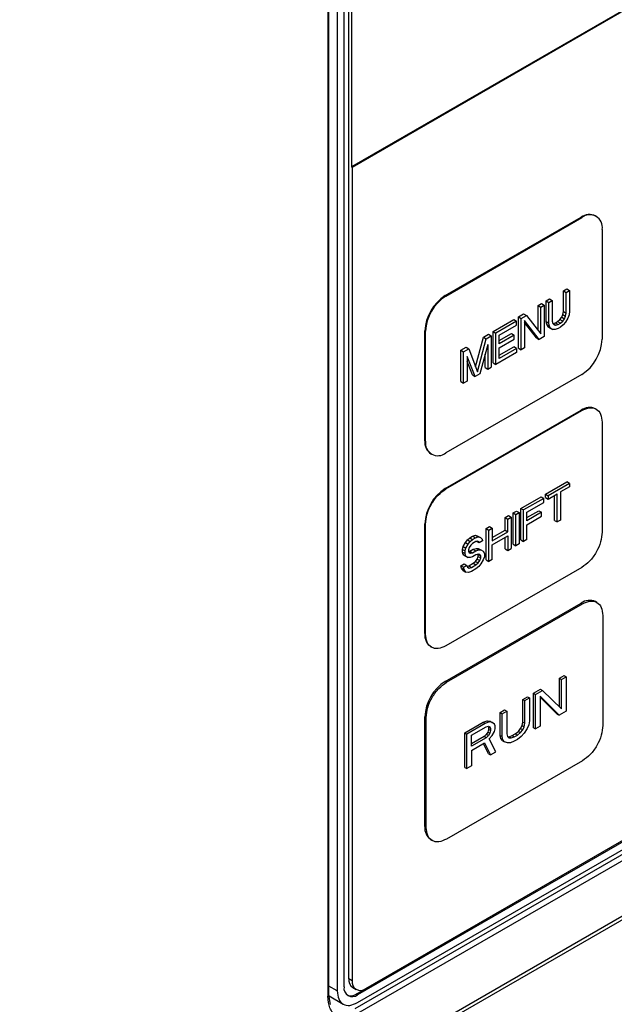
# Model space of a CAD drawing. Header units: millimetres. Extents: x 0 to 423, y 0 to 297.
# Tile 16 of 32: x 375 to 391, y 93 to 118. Entities that reach past the tile are written whole.
import ezdxf

# ---------------------------------------------------------------- set-up
doc = ezdxf.new("R2010")
doc.units = ezdxf.units.MM
doc.layers.add('实线', color=2, linetype='Continuous', lineweight=25)

msp = doc.modelspace()

# ---------------------------------------------------------------- linework, layer by layer
at = {"layer": '实线', "color": 2, "linetype": 'Continuous', "lineweight": 25, "true_color": 0xffff00}
for p, q in [((383.6283, 132.5287), (383.6283, 92.9265)), ((383.8051, 93.0286), (383.8051, 132.6308)), ((383.9288, 93.2429), (383.9288, 132.5593)), ((383.9995, 132.5185), (383.9995, 114.3709)), ((383.382, 132.3866), (383.382, 92.7843)), ((383.4113, 92.8252), (383.4113, 132.4274)), ((393.2961, 119.7377), (383.9995, 114.3709)), ((393.3138, 119.7275), (384.0172, 114.3607)), ((383.9995, 114.3709), (384.0172, 114.3607)), ((384.0172, 114.3607), (384.0172, 93.1919)), ((386.439, 111.0228), (389.9746, 113.0639)), ((386.4567, 111.0126), (389.9923, 113.0537)), ((389.9746, 113.0639), (389.9923, 113.0537)), ((390.3672, 113.0908), (390.3495, 113.101)), ((390.5226, 112.7474), (390.5226, 109.8895)), ((386.4567, 111.0126), (386.439, 111.0228)), ((389.5134, 111.1441), (389.6033, 111.1961)), ((389.5134, 110.6056), (389.5134, 111.1441)), ((389.5134, 111.1441), (389.5841, 111.1033)), ((389.5841, 111.1033), (389.6741, 111.1552)), ((389.5841, 110.5648), (389.5841, 111.1033)), ((389.6033, 111.1961), (389.6741, 111.1552)), ((389.6741, 111.1552), (389.6741, 110.6167)), ((388.854, 110.7635), (388.9439, 110.8154)), ((388.854, 110.118), (388.854, 110.7635)), ((388.854, 110.7635), (388.9247, 110.7226)), ((388.9247, 110.7226), (389.0146, 110.7745)), ((388.9247, 110.0277), (388.9247, 110.7226)), ((388.9439, 110.8154), (389.0146, 110.7745)), ((389.0146, 110.7745), (389.0146, 109.958)), ((389.0638, 110.8846), (389.1537, 110.9365)), ((389.0638, 110.346), (389.0638, 110.8846)), ((389.0638, 110.8846), (389.1345, 110.8438)), ((389.1345, 110.8438), (389.2244, 110.8957)), ((389.1345, 110.3052), (389.1345, 110.8438)), ((389.1537, 110.9365), (389.2244, 110.8957)), ((389.2244, 110.8957), (389.2244, 110.3571)), ((388.3444, 110.4693), (388.4793, 110.5471)), ((388.3444, 109.6527), (388.3444, 110.4693)), ((388.3444, 110.4693), (388.4151, 110.4285)), ((388.4151, 110.4285), (388.55, 110.5063)), ((388.4793, 110.5471), (388.55, 110.5063)), ((388.55, 110.5063), (388.9247, 110.0277)), ((389.4235, 110.3973), (389.4685, 110.458)), ((389.4685, 110.458), (389.4984, 110.5274)), ((389.4685, 110.458), (389.5392, 110.4172)), ((389.4984, 110.5274), (389.5134, 110.6056)), ((389.4984, 110.5274), (389.5691, 110.4866)), ((389.5134, 110.6056), (389.5841, 110.5648)), ((389.5392, 110.4172), (389.5691, 110.4866)), ((389.5691, 110.4866), (389.5841, 110.5648)), ((389.6591, 110.5212), (389.6291, 110.4344)), ((389.6741, 110.6167), (389.6591, 110.5212)), ((387.6849, 110.0886), (388.2245, 110.4001)), ((388.2952, 110.3592), (387.7556, 110.0478)), ((387.8456, 109.9954), (388.2952, 110.255)), ((388.2245, 110.4001), (388.2952, 110.3592)), ((388.2952, 110.255), (388.2952, 110.3592)), ((388.4151, 109.6119), (388.4151, 110.4285)), ((388.8797, 109.8801), (388.505, 110.3761)), ((388.505, 110.3761), (388.505, 109.6638)), ((388.809, 109.921), (388.505, 110.3233)), ((389.0788, 110.2678), (389.0638, 110.346)), ((389.0638, 110.346), (389.1345, 110.3052)), ((389.1088, 110.2156), (389.0788, 110.2678)), ((389.0788, 110.2678), (389.1495, 110.227)), ((389.1687, 110.1807), (389.1088, 110.2156)), ((389.1088, 110.2156), (389.1795, 110.1748)), ((389.1495, 110.227), (389.1345, 110.3052)), ((389.1795, 110.1748), (389.1495, 110.227)), ((389.2244, 110.3571), (389.2394, 110.2963)), ((389.2394, 110.2963), (389.2694, 110.2614)), ((389.2414, 110.2939), (389.2436, 110.2935)), ((389.2436, 110.2935), (389.3036, 110.3107)), ((389.2436, 110.2935), (389.3143, 110.2527)), ((389.2694, 110.2614), (389.3143, 110.2527)), ((389.3036, 110.3107), (389.3635, 110.3453)), ((389.3036, 110.3107), (389.3743, 110.2699)), ((389.3143, 110.2527), (389.3743, 110.2699)), ((389.3635, 110.3453), (389.4235, 110.3973)), ((389.3635, 110.3453), (389.4343, 110.3045)), ((389.3743, 110.2699), (389.4343, 110.3045)), ((389.4235, 110.3973), (389.4942, 110.3565)), ((389.4343, 110.3045), (389.4942, 110.3565)), ((389.5092, 110.2609), (389.4343, 110.2003)), ((389.4942, 110.3565), (389.5392, 110.4172)), ((389.5691, 110.3303), (389.5092, 110.2609)), ((389.6291, 110.4344), (389.5691, 110.3303)), ((385.9087, 107.2464), (385.9087, 110.1043)), ((385.9087, 110.1043), (385.9264, 110.0941)), ((385.9264, 107.2362), (385.9264, 110.0941)), ((387.4301, 109.9415), (387.565, 110.0194)), ((387.5009, 109.9007), (387.6357, 109.9785)), ((387.565, 110.0194), (387.6357, 109.9785)), ((387.6357, 109.9785), (387.6357, 109.162)), ((387.6849, 109.272), (387.6849, 110.0886)), ((387.6849, 110.0886), (387.7556, 110.0478)), ((387.7556, 109.2312), (387.7556, 110.0478)), ((387.8456, 109.8512), (388.1645, 110.0354)), ((387.8456, 109.7696), (387.8456, 109.9954)), ((388.2352, 109.9945), (387.8456, 109.7696)), ((388.1645, 110.0354), (388.2352, 109.9945)), ((388.2352, 109.8903), (388.2352, 109.9945)), ((389.0146, 109.958), (388.8797, 109.8801)), ((389.1687, 110.1807), (389.2394, 110.1399)), ((389.2394, 110.1399), (389.1795, 110.1748)), ((389.2994, 110.1398), (389.2394, 110.1399)), ((389.3743, 110.1657), (389.2994, 110.1398)), ((389.4343, 110.2003), (389.3743, 110.1657)), ((387.2281, 109.1691), (387.4301, 109.9415)), ((387.276, 109.0412), (387.5009, 109.9007)), ((387.5458, 109.7529), (387.336, 108.989)), ((387.4301, 109.9415), (387.5009, 109.9007)), ((387.5458, 109.7529), (387.5458, 109.1101)), ((387.8456, 109.6653), (388.2352, 109.8903)), ((388.809, 109.921), (388.8797, 109.8801)), ((386.8456, 109.6041), (386.9805, 109.6819)), ((386.8456, 108.7875), (386.8456, 109.6041)), ((386.8456, 109.6041), (386.9163, 109.5632)), ((386.9163, 109.5632), (387.0512, 109.6411)), ((386.9163, 108.7467), (386.9163, 109.5632)), ((386.9805, 109.6819), (387.0512, 109.6411)), ((387.2161, 108.9197), (387.0063, 109.4414)), ((387.0063, 109.4414), (387.0063, 108.7986)), ((387.0512, 109.6411), (387.276, 109.0412)), ((387.4751, 109.1509), (387.4751, 109.4955)), ((388.2952, 109.5427), (387.7556, 109.2312)), ((387.8456, 109.469), (388.2245, 109.6878)), ((387.8456, 109.3874), (387.8456, 109.6653)), ((388.2952, 109.6469), (387.8456, 109.3874)), ((388.2952, 109.6469), (388.2245, 109.6878)), ((388.2952, 109.6469), (388.2952, 109.5427)), ((388.3444, 109.6527), (388.4151, 109.6119)), ((388.505, 109.6638), (388.4151, 109.6119)), ((387.1454, 108.9606), (387.0063, 109.3064)), ((387.6849, 109.272), (387.7556, 109.2312)), ((389.9923, 108.9709), (386.4567, 106.9299)), ((387.1454, 108.9606), (387.2161, 108.9197)), ((387.336, 108.989), (387.2161, 108.9197)), ((387.4751, 109.1509), (387.5458, 109.1101)), ((387.5458, 109.1101), (387.6357, 109.162)), ((386.8456, 108.7875), (386.9163, 108.7467)), ((387.0063, 108.7986), (386.9163, 108.7467)), ((386.439, 106.0011), (389.9746, 108.0421)), ((386.4567, 105.9909), (389.9923, 108.0319)), ((389.9746, 108.0421), (389.9923, 108.0319)), ((390.3672, 108.0691), (390.3495, 108.0793)), ((390.5226, 107.7257), (390.5226, 104.8678)), ((385.9087, 107.2464), (385.9264, 107.2362)), ((386.0641, 106.903), (386.0817, 106.8928)), ((389.0489, 105.8543), (389.6033, 106.1743)), ((389.6741, 106.1335), (389.1196, 105.8134)), ((389.6741, 106.1335), (389.6033, 106.1743)), ((389.6741, 106.1335), (389.6741, 106.0466)), ((386.4567, 105.9909), (386.439, 106.0011)), ((389.0489, 105.7674), (389.0489, 105.8543)), ((389.0489, 105.8543), (389.1196, 105.8134)), ((389.1196, 105.7266), (389.353, 105.8613)), ((389.353, 105.1317), (389.353, 105.8613)), ((389.6741, 106.0466), (389.4406, 105.9119)), ((389.4406, 105.9119), (389.4406, 105.1822)), ((388.4069, 105.4836), (388.9322, 105.7869)), ((389.0029, 105.746), (388.4776, 105.4428)), ((388.5651, 105.3891), (389.0029, 105.6418)), ((388.9322, 105.7869), (389.0029, 105.746)), ((389.0029, 105.6418), (389.0029, 105.746)), ((389.0489, 105.7674), (389.1196, 105.7266)), ((389.1196, 105.8134), (389.1196, 105.7266)), ((389.2823, 105.1725), (389.2823, 105.8205)), ((388.2026, 105.3657), (388.2901, 105.4162)), ((388.2026, 104.5492), (388.2026, 105.3657)), ((388.2026, 105.3657), (388.2733, 105.3249)), ((388.2733, 105.3249), (388.3609, 105.3754)), ((388.2901, 105.4162), (388.3609, 105.3754)), ((388.3609, 105.3754), (388.3609, 104.5589)), ((388.4069, 104.6671), (388.4069, 105.4836)), ((388.4069, 105.4836), (388.4776, 105.4428)), ((388.4776, 104.6263), (388.4776, 105.4428)), ((388.5651, 105.2449), (388.8738, 105.4231)), ((388.5651, 105.1633), (388.5651, 105.3891)), ((388.9445, 105.3823), (388.5651, 105.1633)), ((388.8738, 105.4231), (388.9445, 105.3823)), ((388.9445, 105.278), (388.9445, 105.3823)), ((385.9087, 102.2247), (385.9087, 105.0826)), ((385.9087, 105.0826), (385.9264, 105.0723)), ((387.9983, 105.2478), (388.0859, 105.2983)), ((387.9983, 104.9177), (387.9983, 105.2478)), ((387.9983, 105.2478), (388.069, 105.207)), ((388.069, 105.207), (388.1566, 105.2575)), ((388.069, 104.8769), (388.069, 105.207)), ((388.0859, 105.2983), (388.1566, 105.2575)), ((388.1566, 105.2575), (388.1566, 104.441)), ((388.2733, 104.5083), (388.2733, 105.3249)), ((388.5651, 105.059), (388.9445, 105.278)), ((389.2823, 105.1725), (389.353, 105.1317)), ((389.4406, 105.1822), (389.353, 105.1317)), ((385.9264, 102.2145), (385.9264, 105.0723)), ((387.5022, 104.9614), (387.5898, 105.0119)), ((387.5022, 104.1448), (387.5022, 104.9614)), ((387.5022, 104.9614), (387.5729, 104.9206)), ((387.5729, 104.9206), (387.6605, 104.9711)), ((387.5729, 104.104), (387.5729, 104.9206)), ((387.5898, 105.0119), (387.6605, 104.9711)), ((387.6605, 104.9711), (387.6605, 104.641)), ((387.6605, 104.7227), (387.9983, 104.9177)), ((387.6605, 104.641), (388.069, 104.8769)), ((387.9983, 104.9177), (388.069, 104.8769)), ((388.5651, 104.6768), (388.5651, 105.059)), ((386.904, 104.4944), (386.9624, 104.5976)), ((386.9624, 104.5976), (387.0207, 104.666)), ((386.9624, 104.5976), (387.0331, 104.5568)), ((387.0207, 104.666), (387.0791, 104.7171)), ((387.0207, 104.666), (387.0914, 104.6252)), ((387.0331, 104.5568), (387.0914, 104.6252)), ((387.0791, 104.7171), (387.152, 104.7592)), ((387.0791, 104.7171), (387.1498, 104.6763)), ((387.0914, 104.6252), (387.1498, 104.6763)), ((387.1498, 104.5721), (387.106, 104.5294)), ((387.1498, 104.6763), (387.2227, 104.7184)), ((387.2373, 104.6226), (387.1498, 104.5721)), ((387.152, 104.7592), (387.225, 104.784)), ((387.152, 104.7592), (387.2227, 104.7184)), ((387.2227, 104.7184), (387.2957, 104.7431)), ((387.225, 104.784), (387.2834, 104.7655)), ((387.225, 104.784), (387.2957, 104.7431)), ((387.2811, 104.6305), (387.2373, 104.6226)), ((387.3249, 104.5863), (387.2561, 104.626)), ((387.2797, 104.6302), (387.3103, 104.6126)), ((387.3103, 104.6126), (387.2811, 104.6305)), ((387.2834, 104.7655), (387.3541, 104.7247)), ((387.2957, 104.7431), (387.3541, 104.7247)), ((387.3249, 104.5863), (387.3103, 104.6126)), ((387.4124, 104.6368), (387.3249, 104.5863)), ((387.3541, 104.7247), (387.3978, 104.6805)), ((387.3978, 104.6805), (387.4124, 104.6368)), ((387.6605, 104.5368), (388.069, 104.7726)), ((387.9983, 104.4312), (387.9983, 104.7318)), ((388.069, 104.7726), (388.069, 104.3904)), ((388.4069, 104.6671), (388.4776, 104.6263)), ((388.5651, 104.6768), (388.4776, 104.6263)), ((384.1233, 92.8448), (404.2758, 104.4786)), ((404.3112, 104.4582), (384.1586, 92.8244)), ((384.3708, 92.9877), (404.2758, 104.4786)), ((386.8894, 104.4165), (386.904, 104.4944)), ((386.8894, 104.347), (386.8894, 104.4165)), ((386.8894, 104.4165), (386.9601, 104.3757)), ((386.904, 104.2859), (386.8894, 104.347)), ((386.8894, 104.347), (386.9601, 104.3062)), ((386.904, 104.4944), (386.9747, 104.4536)), ((386.9601, 104.3757), (386.9747, 104.4536)), ((386.9601, 104.3062), (386.9601, 104.3757)), ((386.9747, 104.4536), (387.0331, 104.5568)), ((387.0622, 104.4694), (387.0477, 104.4088)), ((387.0477, 104.4088), (387.0477, 104.3741)), ((387.0477, 104.3741), (387.0622, 104.3304)), ((387.0508, 104.3646), (387.0791, 104.3696)), ((387.0557, 104.35), (387.106, 104.3209)), ((387.106, 104.5294), (387.0622, 104.4694)), ((387.0622, 104.3304), (387.106, 104.3209)), ((387.0791, 104.3696), (387.1666, 104.4202)), ((387.0791, 104.3696), (387.1498, 104.3288)), ((387.106, 104.3209), (387.1498, 104.3288)), ((387.1498, 104.3288), (387.2373, 104.3794)), ((387.1666, 104.4202), (387.2396, 104.4449)), ((387.1666, 104.4202), (387.2373, 104.3794)), ((387.2373, 104.3794), (387.3103, 104.4041)), ((387.2396, 104.4449), (387.2979, 104.4439)), ((387.2396, 104.4449), (387.3103, 104.4041)), ((387.2979, 104.4439), (387.3687, 104.4031)), ((387.3103, 104.4041), (387.3687, 104.4031)), ((387.3687, 104.4031), (387.427, 104.3673)), ((387.427, 104.3673), (387.4562, 104.3146)), ((387.4562, 104.3146), (387.4562, 104.2277)), ((387.6605, 104.1546), (387.6605, 104.5368)), ((387.9983, 104.4312), (388.069, 104.3904)), ((388.069, 104.3904), (388.1566, 104.441)), ((388.2026, 104.5492), (388.2733, 104.5083)), ((388.3609, 104.5589), (388.2733, 104.5083)), ((404.2417, 104.0914), (384.0891, 92.4576)), ((384.1586, 92.6202), (404.3112, 104.2541)), ((386.9624, 104.2501), (386.904, 104.2859)), ((386.904, 104.2859), (386.9747, 104.2451)), ((386.9747, 104.2451), (386.9601, 104.3062)), ((386.9624, 104.2501), (387.0331, 104.2093)), ((387.0331, 104.2093), (386.9747, 104.2451)), ((387.0914, 104.2083), (387.0331, 104.2093)), ((387.0499, 103.988), (387.1666, 104.0553)), ((387.1498, 104.2246), (387.0914, 104.2083)), ((387.2373, 104.2751), (387.1498, 104.2246)), ((387.1666, 104.0553), (387.225, 104.1064)), ((387.1666, 104.0553), (387.2373, 104.0145)), ((387.225, 104.1064), (387.2688, 104.1664)), ((387.225, 104.1064), (387.2957, 104.0656)), ((387.2957, 104.2914), (387.2373, 104.2751)), ((387.2373, 104.0145), (387.2957, 104.0656)), ((387.2688, 104.1664), (387.2979, 104.2354)), ((387.2688, 104.1664), (387.3395, 104.1256)), ((387.2979, 104.2875), (387.2949, 104.2912)), ((387.3395, 104.282), (387.2957, 104.2914)), ((387.2957, 104.0656), (387.3395, 104.1256)), ((387.2979, 104.2354), (387.2979, 104.2875)), ((387.2979, 104.2875), (387.3687, 104.2467)), ((387.2979, 104.2354), (387.3687, 104.1946)), ((387.3687, 104.2467), (387.3395, 104.282)), ((387.3395, 104.1256), (387.3687, 104.1946)), ((387.3687, 104.1946), (387.3687, 104.2467)), ((387.427, 104.1414), (387.3687, 104.0382)), ((387.4562, 104.2277), (387.427, 104.1414)), ((387.5022, 104.1448), (387.5729, 104.104)), ((387.6605, 104.1546), (387.5729, 104.104)), ((404.3112, 103.9697), (384.1586, 92.3359)), ((389.9923, 103.9492), (386.4567, 101.9082)), ((386.8456, 103.9916), (386.9332, 104.0422)), ((386.8602, 103.9306), (386.8456, 103.9916)), ((386.8456, 103.9916), (386.9163, 103.9508)), ((386.904, 103.869), (386.8602, 103.9306)), ((386.8602, 103.9306), (386.9309, 103.8898)), ((386.904, 103.869), (386.9747, 103.8282)), ((386.9163, 103.9508), (387.0039, 104.0014)), ((386.9309, 103.8898), (386.9163, 103.9508)), ((386.9747, 103.8282), (386.9309, 103.8898)), ((386.9332, 104.0422), (387.0039, 104.0014)), ((387.0477, 103.8182), (386.9747, 103.8282)), ((387.0039, 104.0014), (387.0185, 103.9577)), ((387.0119, 103.9773), (387.0499, 103.988)), ((387.0185, 103.9577), (387.0622, 103.9308)), ((387.1206, 103.8429), (387.0477, 103.8182)), ((387.0499, 103.988), (387.1206, 103.9471)), ((387.0622, 103.9308), (387.1206, 103.9471)), ((387.1206, 103.9471), (387.2373, 104.0145)), ((387.2373, 103.9103), (387.1206, 103.8429)), ((387.3103, 103.9698), (387.2373, 103.9103)), ((387.3687, 104.0382), (387.3103, 103.9698)), ((375.3663, 85.8301), (405.7496, 103.3701)), ((405.7496, 103.268), (375.3663, 85.7281)), ((390.3849, 103.0371), (390.3495, 103.0575)), ((386.439, 100.9794), (389.9746, 103.0204)), ((386.4744, 100.959), (390.0099, 103)), ((389.9746, 103.0204), (390.0099, 103)), ((390.5403, 102.6937), (390.5403, 99.8359)), ((385.9087, 102.2247), (385.9264, 102.2145)), ((386.0641, 101.8813), (386.0817, 101.8711)), ((386.4744, 100.959), (386.439, 100.9794)), ((389.4135, 101.0634), (389.5326, 101.1322)), ((389.4135, 100.3195), (389.4135, 101.0634)), ((389.4135, 101.0634), (389.4665, 101.0328)), ((389.4665, 101.0328), (389.5857, 101.1016)), ((389.4665, 100.2684), (389.4665, 101.0328)), ((389.5326, 101.1322), (389.5857, 101.1016)), ((389.5857, 101.1016), (389.5857, 100.2034)), ((388.7385, 100.6738), (388.9172, 100.7769)), ((388.7915, 100.6431), (388.9702, 100.7463)), ((388.9172, 100.7769), (388.9702, 100.7463)), ((388.9702, 100.7463), (389.4665, 100.2684)), ((388.4605, 100.5133), (388.5797, 100.5821)), ((388.4605, 99.9209), (388.4605, 100.5133)), ((388.4605, 100.5133), (388.5136, 100.4827)), ((388.5136, 100.4827), (388.6327, 100.5515)), ((388.5136, 99.8903), (388.5136, 100.4827)), ((388.5797, 100.5821), (388.6327, 100.5515)), ((388.6327, 100.5515), (388.6327, 99.959)), ((388.7385, 99.7756), (388.7385, 100.6738)), ((388.7385, 100.6738), (388.7915, 100.6431)), ((388.7915, 99.7449), (388.7915, 100.6431)), ((389.407, 100.1002), (388.9106, 100.5972)), ((388.9106, 100.5972), (388.9106, 99.8137)), ((389.354, 100.1309), (388.9106, 100.5748)), ((387.8649, 100.1695), (387.9841, 100.2382)), ((387.918, 100.1389), (388.0371, 100.2076)), ((387.9841, 100.2382), (388.0371, 100.2076)), ((388.0371, 100.2076), (388.0371, 99.6152)), ((385.9087, 97.2029), (385.9087, 100.0608)), ((385.9087, 100.0608), (385.9441, 100.0404)), ((385.9441, 97.1825), (385.9441, 100.0404)), ((387.4282, 99.9173), (387.5274, 99.9555)), ((387.5274, 99.9555), (387.6069, 99.944)), ((387.5274, 99.9555), (387.5805, 99.9249)), ((387.8649, 99.577), (387.8649, 100.1695)), ((387.8649, 100.1695), (387.918, 100.1389)), ((387.918, 99.5464), (387.918, 100.1389)), ((388.6327, 99.959), (388.6128, 99.852)), ((389.354, 100.1309), (389.407, 100.1002)), ((389.5857, 100.2034), (389.407, 100.1002)), ((386.9517, 99.6423), (387.4282, 99.9173)), ((387.4812, 99.8867), (387.0047, 99.6116)), ((387.1238, 99.5849), (387.5011, 99.8026)), ((387.4282, 99.9173), (387.4812, 99.8867)), ((387.5805, 99.9249), (387.4812, 99.8867)), ((387.5011, 99.8026), (387.5606, 99.8179)), ((387.5671, 99.73), (387.5473, 99.6612)), ((387.5546, 99.8163), (387.5671, 99.7873)), ((387.5606, 99.8179), (387.6003, 99.8026)), ((387.5671, 99.7873), (387.5671, 99.73)), ((387.6202, 99.7567), (387.5671, 99.7873)), ((387.6202, 99.6994), (387.5671, 99.73)), ((387.6599, 99.9134), (387.5805, 99.9249)), ((387.6003, 99.8026), (387.6202, 99.7567)), ((387.6202, 99.6994), (387.6003, 99.6306)), ((387.6069, 99.944), (387.6599, 99.9134)), ((387.6202, 99.7567), (387.6202, 99.6994)), ((387.7194, 99.8714), (387.6599, 99.9134)), ((387.7393, 99.8255), (387.7194, 99.8714)), ((387.7194, 99.6803), (387.7393, 99.749)), ((387.7393, 99.749), (387.7393, 99.8255)), ((388.3414, 99.6801), (388.401, 99.7527)), ((388.3945, 99.6495), (388.454, 99.7221)), ((388.401, 99.7527), (388.4407, 99.833)), ((388.401, 99.7527), (388.454, 99.7221)), ((388.4407, 99.833), (388.4605, 99.9209)), ((388.4407, 99.833), (388.4937, 99.8024)), ((388.454, 99.7221), (388.4937, 99.8024)), ((388.4605, 99.9209), (388.5136, 99.8903)), ((388.4937, 99.8024), (388.5136, 99.8903)), ((388.5731, 99.7527), (388.4937, 99.6304)), ((388.6128, 99.852), (388.5731, 99.7527)), ((388.7385, 99.7756), (388.7915, 99.7449)), ((388.9106, 99.8137), (388.7915, 99.7449)), ((386.9517, 98.7441), (386.9517, 99.6423)), ((386.9517, 99.6423), (387.0047, 99.6116)), ((387.0047, 98.7134), (387.0047, 99.6116)), ((387.1238, 99.2982), (387.1238, 99.5849)), ((387.448, 99.5466), (387.1238, 99.3594)), ((387.5011, 99.516), (387.1238, 99.2982)), ((387.5076, 99.6001), (387.448, 99.5466)), ((387.5011, 99.516), (387.448, 99.5466)), ((387.5606, 99.5695), (387.5011, 99.516)), ((387.5473, 99.6612), (387.5076, 99.6001)), ((387.5606, 99.5695), (387.5076, 99.6001)), ((387.6003, 99.6306), (387.5473, 99.6612)), ((387.6003, 99.6306), (387.5606, 99.5695)), ((387.5805, 99.4854), (387.6599, 99.5694)), ((387.7592, 99.149), (387.5805, 99.4854)), ((387.6599, 99.5694), (387.7194, 99.6803)), ((387.8848, 99.493), (387.8649, 99.577)), ((387.8649, 99.577), (387.918, 99.5464)), ((387.9245, 99.4394), (387.8848, 99.493)), ((387.8848, 99.493), (387.9378, 99.4623)), ((387.9378, 99.4623), (387.918, 99.5464)), ((387.9245, 99.4394), (387.9775, 99.4088)), ((387.9775, 99.4088), (387.9378, 99.4623)), ((388.0371, 99.6152), (388.057, 99.5502)), ((388.057, 99.5502), (388.0967, 99.5158)), ((388.0628, 99.5452), (388.1032, 99.5426)), ((388.0967, 99.5158), (388.1562, 99.512)), ((388.1032, 99.5426), (388.1826, 99.5693)), ((388.1032, 99.5426), (388.1562, 99.512)), ((388.1562, 99.512), (388.2356, 99.5387)), ((388.1826, 99.5693), (388.262, 99.6152)), ((388.1826, 99.5693), (388.2356, 99.5387)), ((388.2356, 99.5387), (388.315, 99.5845)), ((388.315, 99.4699), (388.2356, 99.424)), ((388.262, 99.6152), (388.3414, 99.6801)), ((388.262, 99.6152), (388.315, 99.5845)), ((388.315, 99.5845), (388.3945, 99.6495)), ((388.4143, 99.5463), (388.315, 99.4699)), ((388.3414, 99.6801), (388.3945, 99.6495)), ((388.4937, 99.6304), (388.4143, 99.5463)), ((387.1238, 99.1835), (387.4614, 99.3784)), ((387.1238, 99.1835), (387.1238, 98.7822)), ((387.5671, 99.0994), (387.4326, 99.3618)), ((387.4614, 99.3784), (387.6202, 99.0687)), ((388.057, 99.3782), (387.9775, 99.4088)), ((388.1364, 99.3858), (388.057, 99.3782)), ((388.2356, 99.424), (388.1364, 99.3858)), ((387.5671, 99.0994), (387.6202, 99.0687)), ((387.6202, 99.0687), (387.7592, 99.149)), ((390.0099, 98.9173), (386.4744, 96.8763)), ((386.9517, 98.7441), (387.0047, 98.7134)), ((387.1238, 98.7822), (387.0047, 98.7134)), ((385.9087, 97.2029), (385.9441, 97.1825)), ((386.0641, 96.8596), (386.0994, 96.8391)), ((383.6283, 92.9265), (383.4113, 93.0518)), ((384.0172, 93.1919), (383.9288, 93.2429)), ((383.456, 92.5704), (383.4113, 92.8249)), ((383.4166, 92.795), (383.7842, 92.5828)), ((384.0324, 93.014), (384.1208, 92.9629)), ((384.1586, 92.8244), (384.1233, 92.8448))]:
    msp.add_line(p, q, dxfattribs=at)
for centre, radius, start, end in [((390.1943, 112.7572), 0.3772, 65.69288, 125.61758), ((390.1993, 112.7998), 0.3275, 350.78596, 129.20329), ((387.0601, 110.0519), 1.1526, 122.60548, 177.39452), ((387.0778, 110.0417), 1.1526, 122.60548, 177.39452), ((389.3712, 109.9419), 1.1526, 302.60548, 357.39452), ((390.1943, 107.7355), 0.3772, 65.69288, 125.61758), ((386.2762, 107.2058), 0.3697, 173.70115, 234.98667), ((386.2497, 107.1837), 0.3275, 170.78596, 309.20329), ((387.0601, 105.0302), 1.1526, 122.60548, 177.39452), ((390.1943, 102.7137), 0.3772, 65.69288, 125.61758), ((386.2762, 102.1841), 0.3697, 173.70115, 234.98667), ((387.0601, 100.0084), 1.1526, 122.60548, 177.39452), ((386.2762, 97.1624), 0.3697, 173.70115, 234.98667), ((384.1738, 93.2158), 0.2465, 173.70115, 234.98667), ((384.2327, 93.1569), 0.2184, 170.78596, 309.20329), ((383.3621, 92.8295), 0.0494, 293.75853, 354.92133), ((384.0206, 92.9936), 0.2184, 170.78596, 309.20329), ((383.9739, 93.0575), 0.2599, 251.5487, 305.08879)]:
    msp.add_arc(centre, radius, start, end, dxfattribs=at)
for points in [[(389.9923, 108.0319), (390.0617, 108.0628), (390.2007, 108.1247), (390.376, 108.0842), (390.4987, 107.9526), (390.5146, 107.8013), (390.5226, 107.7257)], [(385.9264, 105.0723), (385.9344, 105.1572), (385.9503, 105.3269), (386.0729, 105.6001), (386.2482, 105.8429), (386.3872, 105.9416), (386.4567, 105.9909)], [(390.5226, 104.8678), (390.5146, 104.7829), (390.4987, 104.6132), (390.376, 104.34), (390.2007, 104.0972), (390.0617, 103.9985), (389.9923, 103.9492)], [(390.0099, 103), (390.0794, 103.0309), (390.2184, 103.0927), (390.3937, 103.0523), (390.5163, 102.9207), (390.5323, 102.7694), (390.5403, 102.6937)], [(386.4567, 101.9082), (386.3872, 101.8773), (386.2482, 101.8155), (386.0729, 101.8559), (385.9503, 101.9875), (385.9344, 102.1388), (385.9264, 102.2145)], [(385.9441, 100.0404), (385.952, 100.1253), (385.968, 100.295), (386.0906, 100.5682), (386.2659, 100.811), (386.4049, 100.9097), (386.4744, 100.959)], [(390.5403, 99.8359), (390.5323, 99.751), (390.5163, 99.5813), (390.3937, 99.3081), (390.2184, 99.0653), (390.0794, 98.9666), (390.0099, 98.9173)], [(386.4744, 96.8763), (386.4049, 96.8454), (386.2659, 96.7835), (386.0906, 96.824), (385.968, 96.9556), (385.952, 97.1069), (385.9441, 97.1825)], [(383.6283, 92.9265), (383.6363, 92.8509), (383.6522, 92.6996), (383.7748, 92.5679), (383.9501, 92.5275), (384.0891, 92.5893), (384.1586, 92.6202)]]:
    msp.add_open_spline(points, degree=3, dxfattribs=at)
msp.add_open_spline([(384.1586, 92.3359), (384.061, 92.2915), (383.9102, 92.2231), (383.7292, 92.2303), (383.6057, 92.2748), (383.5053, 92.3596), (383.4086, 92.5127), (383.3925, 92.6776), (383.382, 92.7843)], degree=3, knots=[0, 0, 0, 0, 0.23944295, 0.36964352, 0.49999993, 0.63020057, 0.76055705, 1, 1, 1, 1], dxfattribs=at)

doc.saveas('drawing.dxf')
